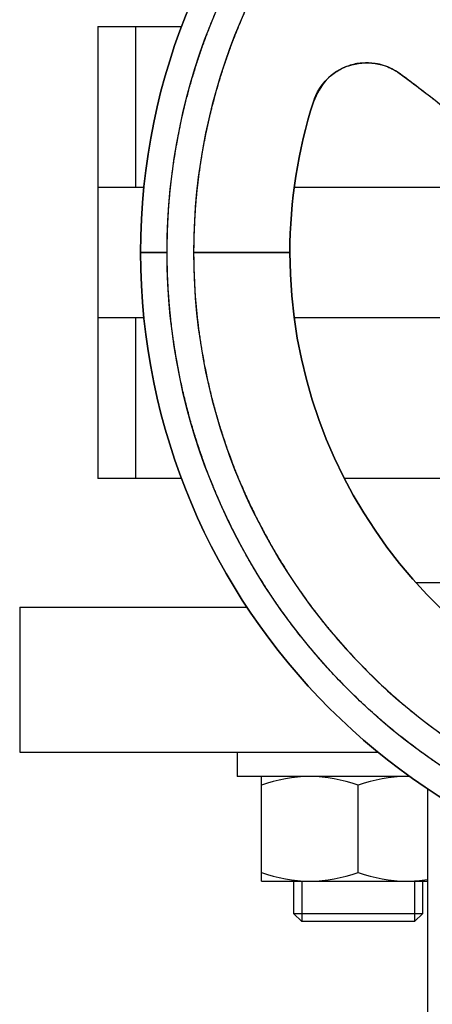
# Model space of a CAD drawing. Header units: millimetres. Extents: x 158 to 846, y 86 to 749.
# Tile 91 of 95: x 769 to 774, y 690 to 702. Entities that reach past the tile are written whole.
import ezdxf

# ---------------------------------------------------------------- set-up
doc = ezdxf.new("R2010")
doc.units = ezdxf.units.MM
doc.layers.add('1', color=7, linetype='CONTINUOUS', true_color=0xffffff)

msp = doc.modelspace()

# ---------------------------------------------------------------- linework, layer by layer
at = {"layer": '1', "color": 7, "linetype": 'Continuous'}
for p, q in [((769.999, 701.914), (769.999, 699.914)), ((770.468, 701.914), (771.036, 701.914)), ((769.999, 699.914), (769.999, 698.304)), ((770.569, 699.914), (770.468, 699.914)), ((774.527, 699.914), (772.431, 699.914)), ((770.857, 699.109), (770.528, 699.109)), ((770.528, 699.109), (770.857, 699.109)), ((771.185, 699.109), (772.378, 699.109)), ((772.378, 699.109), (771.185, 699.109)), ((769.999, 698.304), (769.999, 696.304)), ((770.468, 698.304), (770.569, 698.304)), ((772.431, 698.304), (774.527, 698.304)), ((771.036, 696.304), (770.468, 696.304)), ((774.527, 696.304), (773.055, 696.304)), ((777.878, 695.009), (773.944, 695.009)), ((769.028, 694.709), (769.028, 692.909)), ((769.028, 694.709), (771.847, 694.709)), ((769.028, 692.909), (773.473, 692.909)), ((771.725, 692.909), (771.725, 692.609)), ((773.225, 692.609), (771.725, 692.609)), ((773.865, 692.609), (773.225, 692.609)), ((772.025, 691.416), (772.025, 692.502)), ((773.225, 691.416), (773.225, 692.502)), ((774.083, 692.457), (774.083, 641.71)), ((772.025, 691.309), (772.625, 691.309)), ((772.425, 691.309), (772.425, 690.909)), ((772.525, 691.309), (772.525, 690.809)), ((772.625, 691.309), (773.825, 691.309)), ((773.825, 691.309), (774.083, 691.309)), ((773.925, 691.309), (773.925, 690.809)), ((774.025, 690.909), (774.025, 691.309)), ((772.425, 690.909), (772.525, 690.809)), ((772.425, 690.909), (774.025, 690.909)), ((773.925, 690.809), (774.025, 690.909)), ((773.225, 690.809), (772.525, 690.809)), ((773.925, 690.809), (773.225, 690.809))]:
    msp.add_line(p, q, dxfattribs=at)
at = {"layer": '1', "color": 252, "linetype": 'Continuous'}
for p, q in [((770.468, 699.914), (770.468, 701.914)), ((770.468, 696.304), (770.468, 698.304))]:
    msp.add_line(p, q, dxfattribs=at)
at = {"layer": '1', "color": 7, "linetype": 'Continuous'}
for radius, start, end in [(8, 360, 180), (7.344, 0, 180), (6.15, 162.2976, 180), (8, 180, 360), (7.344, 180, 0), (6.15, 180, 257.7024)]:
    msp.add_arc((778.528, 699.109), radius, start, end, dxfattribs=at)
at = {"layer": '1', "color": 7, "linetype": 'Continuous', "extrusion": (0, 0, -1)}
for radius, start, end in [(8, 0, 180), (7.672, 360, 180), (6.15, 0, 17.7024), (8, 180, 0), (7.672, 180, 360), (6.15, 282.2976, 0)]:
    msp.add_arc((-778.528, 699.109), radius, start, end, dxfattribs=at)
at = {"layer": '1', "color": 7, "linetype": 'Continuous'}
for points, degree, knots in [([(770.857, 699.109), (770.857, 699.246), (770.866, 699.519), (770.895, 699.926), (771.01, 700.731), (771.163, 701.257), (771.387, 702.023), (772.032, 703.234), (772.391, 703.712), (772.875, 704.358), (773.484, 704.889), (773.861, 705.219), (774.586, 705.702), (774.918, 705.879), (775.387, 706.129), (776.254, 706.447), (776.64, 706.545), (777.171, 706.68), (778.117, 706.781), (779.076, 706.781), (780.018, 706.646), (780.417, 706.545), (780.932, 706.414), (781.787, 706.066), (782.139, 705.879), (782.581, 705.643), (783.29, 705.137), (783.573, 704.889), (784.181, 704.358), (784.666, 703.712), (785.144, 703.075), (785.726, 701.831), (785.893, 701.257), (786.047, 700.731), (786.162, 699.926), (786.2, 699.383), (786.2, 699.109)], 2, [0, 0, 0, 0.015625, 0.03125, 0.0625, 0.125, 0.125, 0.196429, 0.25, 0.25, 0.3125, 0.3125, 0.348214, 0.375, 0.375, 0.410714, 0.4375, 0.4375, 0.473214, 0.5, 0.535714, 0.5625, 0.5625, 0.598214, 0.625, 0.625, 0.660714, 0.6875, 0.6875, 0.75, 0.75, 0.821429, 0.875, 0.875, 0.9375, 0.96875, 1, 1, 1]), ([(785.872, 699.109), (785.872, 699.24), (785.863, 699.501), (785.835, 699.891), (785.725, 700.662), (785.578, 701.166), (785.364, 701.898), (784.746, 703.058), (784.403, 703.515), (783.939, 704.134), (783.357, 704.642), (782.996, 704.957), (782.301, 705.42), (781.984, 705.589), (781.535, 705.828), (780.706, 706.133), (780.336, 706.227), (779.828, 706.356), (778.922, 706.453), (778.004, 706.453), (777.102, 706.324), (776.721, 706.227), (776.228, 706.102), (775.409, 705.768), (775.073, 705.589), (774.649, 705.363), (773.971, 704.879), (773.7, 704.642), (773.117, 704.134), (772.653, 703.515), (772.196, 702.905), (771.639, 701.715), (771.479, 701.166), (771.332, 700.662), (771.222, 699.891), (771.185, 699.372), (771.185, 699.109)], 2, [0, 0, 0, 0.015625, 0.03125, 0.0625, 0.125, 0.125, 0.196429, 0.25, 0.25, 0.3125, 0.3125, 0.348214, 0.375, 0.375, 0.410714, 0.4375, 0.4375, 0.473214, 0.5, 0.535714, 0.5625, 0.5625, 0.598214, 0.625, 0.625, 0.660714, 0.6875, 0.6875, 0.75, 0.75, 0.821429, 0.875, 0.875, 0.9375, 0.96875, 1, 1, 1]), ([(769.999, 701.914), (769.999, 701.914), (770.001, 701.914), (770.006, 701.914), (770.019, 701.914), (770.038, 701.914), (770.063, 701.914), (770.092, 701.914), (770.127, 701.914), (770.166, 701.914), (770.209, 701.914), (770.255, 701.914), (770.305, 701.914), (770.357, 701.914), (770.411, 701.914), (770.449, 701.914), (770.468, 701.914)], 3, [0, 0, 0, 0, 0.031032, 0.105568, 0.180104, 0.25464, 0.329176, 0.403712, 0.478248, 0.552784, 0.62732, 0.701856, 0.776392, 0.850928, 0.925464, 1, 1, 1, 1]), ([(772.67, 700.979), (772.682, 701.013), (772.707, 701.08), (772.763, 701.172), (772.844, 701.269), (772.957, 701.361), (773.158, 701.456), (773.357, 701.473), (773.501, 701.441), (773.553, 701.426), (773.595, 701.41), (773.637, 701.391), (773.684, 701.366), (773.713, 701.346), (773.732, 701.333)], 3, [0, 0, 0, 0, 0.080324, 0.160108, 0.240872, 0.36466, 0.489193, 0.746757, 0.811767, 0.837268, 0.875129, 0.915987, 0.946522, 1, 1, 1, 1]), ([(773.732, 701.333), (773.702, 701.353), (773.642, 701.392), (773.541, 701.432), (773.419, 701.461), (773.271, 701.466), (773.055, 701.421), (772.809, 701.274), (772.715, 701.075), (772.67, 700.979)], 3, [0, 0, 0, 0, 0.084534, 0.169079, 0.253634, 0.382542, 0.513587, 0.765422, 1, 1, 1, 1]), ([(773.732, 701.333), (773.814, 701.274), (773.975, 701.158), (774.271, 700.926), (774.592, 700.656), (774.928, 700.344), (775.278, 699.992), (775.642, 699.588), (775.896, 699.262), (776.015, 699.109)], 3, [0, 0, 0, 0, 0.096267, 0.187514, 0.35522, 0.49293, 0.618482, 0.821677, 1, 1, 1, 1]), ([(776.015, 699.109), (775.951, 699.194), (775.814, 699.373), (775.586, 699.646), (775.325, 699.939), (774.96, 700.317), (774.439, 700.803), (773.985, 701.144), (773.732, 701.333)], 3, [0, 0, 0, 0, 0.097957, 0.207801, 0.329597, 0.463389, 0.700801, 1, 1, 1, 1]), ([(770.468, 699.914), (770.449, 699.914), (770.411, 699.914), (770.357, 699.914), (770.305, 699.914), (770.255, 699.914), (770.209, 699.914), (770.166, 699.914), (770.127, 699.914), (770.092, 699.914), (770.063, 699.914), (770.038, 699.914), (770.019, 699.914), (770.006, 699.914), (770.001, 699.914), (769.999, 699.914), (769.999, 699.914)], 3, [0, 0, 0, 0, 0.074536, 0.149072, 0.223608, 0.298144, 0.37268, 0.447216, 0.521752, 0.596288, 0.670824, 0.74536, 0.819896, 0.894432, 0.968968, 1, 1, 1, 1]), ([(786.2, 699.109), (786.2, 699.021), (786.196, 698.846), (786.184, 698.583), (786.136, 698.059), (786.072, 697.713), (785.936, 696.979), (785.661, 696.285), (785.547, 695.996), (785.205, 695.302), (784.95, 694.911), (784.776, 694.645), (784.29, 694.022), (783.632, 693.364), (783.011, 692.874), (782.726, 692.688), (782.354, 692.445), (781.662, 692.099), (781.352, 691.976), (780.658, 691.701), (779.924, 691.566), (779.232, 691.438), (777.824, 691.438), (777.132, 691.566), (776.398, 691.701), (775.704, 691.976), (775.415, 692.091), (774.721, 692.433), (774.33, 692.688), (774.064, 692.862), (773.441, 693.347), (772.783, 694.006), (772.293, 694.626), (772.107, 694.911), (771.864, 695.283), (771.518, 695.975), (771.395, 696.285), (771.12, 696.979), (770.985, 697.713), (770.921, 698.059), (770.876, 698.548), (770.857, 698.898), (770.857, 699.109)], 2, [0, 0, 0, 0.007812, 0.015625, 0.03125, 0.0625, 0.0625, 0.125, 0.125, 0.15, 0.1875, 0.1875, 0.2125, 0.25, 0.285714, 0.3125, 0.3125, 0.348214, 0.375, 0.375, 0.4375, 0.4375, 0.5, 0.5625, 0.5625, 0.625, 0.625, 0.65, 0.6875, 0.6875, 0.7125, 0.75, 0.785714, 0.8125, 0.8125, 0.848214, 0.875, 0.875, 0.9375, 0.9375, 0.96875, 0.98125, 1, 1, 1]), ([(771.185, 699.109), (771.185, 699.025), (771.189, 698.857), (771.2, 698.605), (771.246, 698.104), (771.307, 697.773), (771.437, 697.071), (771.7, 696.406), (771.81, 696.129), (772.137, 695.465), (772.382, 695.091), (772.548, 694.836), (773.013, 694.239), (773.643, 693.609), (774.237, 693.141), (774.51, 692.963), (774.866, 692.73), (775.529, 692.399), (775.825, 692.281), (776.49, 692.018), (777.192, 691.888), (777.855, 691.766), (779.202, 691.766), (779.865, 691.888), (780.567, 692.018), (781.231, 692.281), (781.508, 692.391), (782.173, 692.718), (782.547, 692.963), (782.801, 693.129), (783.398, 693.594), (784.028, 694.224), (784.496, 694.818), (784.675, 695.091), (784.908, 695.447), (785.239, 696.11), (785.356, 696.406), (785.619, 697.071), (785.749, 697.773), (785.811, 698.104), (785.853, 698.572), (785.872, 698.907), (785.872, 699.109)], 2, [0, 0, 0, 0.007812, 0.015625, 0.03125, 0.0625, 0.0625, 0.125, 0.125, 0.15, 0.1875, 0.1875, 0.2125, 0.25, 0.285714, 0.3125, 0.3125, 0.348214, 0.375, 0.375, 0.4375, 0.4375, 0.5, 0.5625, 0.5625, 0.625, 0.625, 0.65, 0.6875, 0.6875, 0.7125, 0.75, 0.785714, 0.8125, 0.8125, 0.848214, 0.875, 0.875, 0.9375, 0.9375, 0.96875, 0.98125, 1, 1, 1]), ([(769.999, 698.304), (769.999, 698.304), (770.001, 698.304), (770.006, 698.304), (770.019, 698.304), (770.038, 698.304), (770.063, 698.304), (770.092, 698.304), (770.127, 698.304), (770.166, 698.304), (770.209, 698.304), (770.255, 698.304), (770.305, 698.304), (770.357, 698.304), (770.411, 698.304), (770.449, 698.304), (770.468, 698.304)], 3, [0, 0, 0, 0, 0.031032, 0.105568, 0.180104, 0.25464, 0.329176, 0.403712, 0.478248, 0.552784, 0.62732, 0.701856, 0.776392, 0.850928, 0.925464, 1, 1, 1, 1]), ([(770.468, 696.304), (770.449, 696.304), (770.411, 696.304), (770.357, 696.304), (770.305, 696.304), (770.255, 696.304), (770.209, 696.304), (770.166, 696.304), (770.127, 696.304), (770.092, 696.304), (770.063, 696.304), (770.038, 696.304), (770.019, 696.304), (770.006, 696.304), (770.001, 696.304), (769.999, 696.304), (769.999, 696.304)], 3, [0, 0, 0, 0, 0.074536, 0.149072, 0.223608, 0.298144, 0.37268, 0.447216, 0.521752, 0.596288, 0.670824, 0.74536, 0.819896, 0.894432, 0.968968, 1, 1, 1, 1])]:
    msp.add_open_spline(points, degree=degree, knots=knots, dxfattribs=at)
for points in [[(773.879, 701.225), (773.83, 701.261), (773.781, 701.297), (773.732, 701.333)], [(772.025, 692.502), (772.025, 692.567), (772.025, 692.609), (772.025, 692.609)], [(772.625, 692.609), (772.421, 692.609), (772.221, 692.567), (772.025, 692.502)], [(773.225, 692.502), (773.029, 692.568), (772.829, 692.609), (772.625, 692.609)], [(773.825, 692.609), (773.621, 692.609), (773.421, 692.567), (773.225, 692.502)], [(773.867, 692.609), (773.853, 692.609), (773.839, 692.609), (773.825, 692.609)], [(772.025, 691.309), (772.025, 691.309), (772.025, 691.352), (772.025, 691.416)], [(772.025, 691.416), (772.221, 691.351), (772.421, 691.309), (772.625, 691.309)], [(772.625, 691.309), (772.829, 691.309), (773.029, 691.351), (773.225, 691.416)], [(773.225, 691.416), (773.421, 691.351), (773.621, 691.309), (773.825, 691.309)], [(773.825, 691.309), (773.912, 691.309), (773.998, 691.317), (774.084, 691.331)]]:
    msp.add_open_spline(points, degree=3, dxfattribs=at)

doc.saveas('drawing.dxf')
